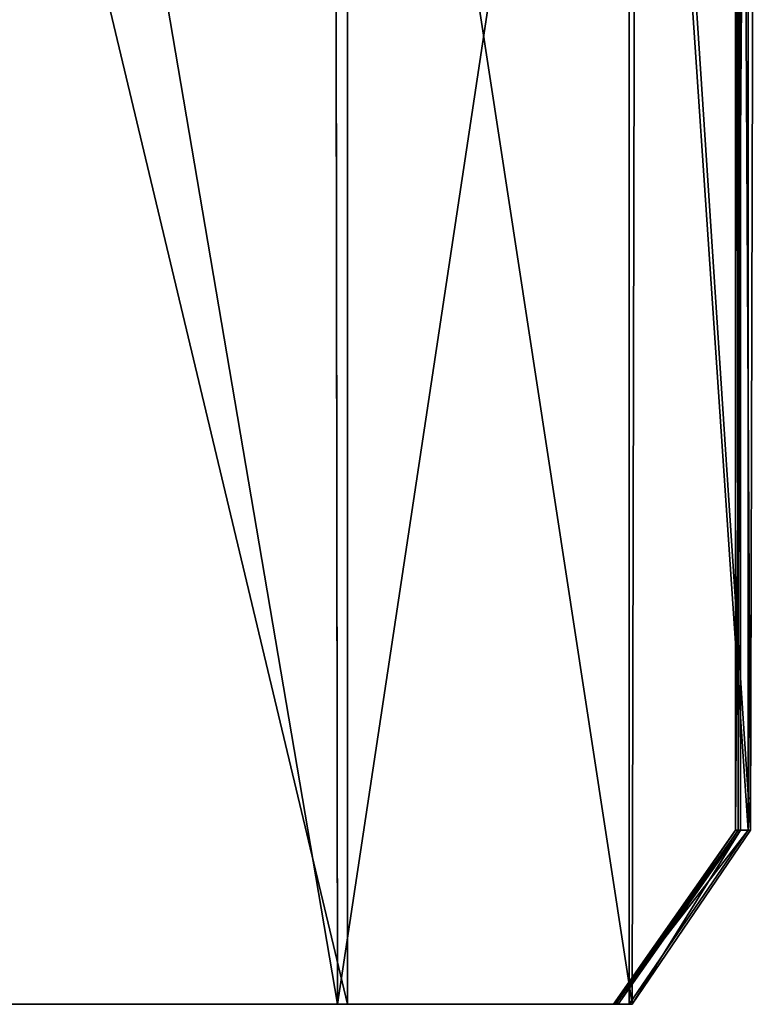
# Model space of a CAD drawing. Extents: x 0 to 35.8, y 0 to 27.5.
# Tile 93 of 256: x 20.48 to 20.704, y 0 to 0.3. Entities that reach past the tile are written whole.
import ezdxf

# ---------------------------------------------------------------- set-up
doc = ezdxf.new("R2010")
doc.units = 0
doc.header["$MEASUREMENT"] = 0
doc.layers.get('0').update_dxf_attribs({"color": 13, "linetype": 'CONTINUOUS'})
doc.layers.add('HDI8056C_KNOBS_-_3', color=252, linetype='CONTINUOUS')

# ---------------------------------------------------------------- blocks, each defined once
blk = doc.blocks.new('RGM8658UC_TRADECAD_V06_DXF')
at = {"layer": 'HDI8056C_KNOBS_-_3', "color": 0}
for p, q in [((20.6982, 0.6173, 3.4554), (20.6982, 0.053, 3.4808)), ((20.6982, 0.6173, 2.7191), (20.6982, 0.053, 2.7194)), ((20.6982, 0.053, 2.9868), (20.6982, 0.6173, 2.9858)), ((20.6982, 0.6173, 3.2064), (20.6982, 0.053, 3.2198)), ((20.6982, 0.6173, 3.4554), (20.6982, 0.053, 3.4808)), ((20.6982, 0.6173, 2.7191), (20.6982, 0.053, 2.7194)), ((20.6982, 0.053, 2.9868), (20.6982, 0.6173, 2.9858)), ((20.6982, 0.6173, 3.2064), (20.6982, 0.053, 3.2198)), ((20.6987, 0.6173, 2.488), (20.699, 0.053, 2.4889)), ((20.6987, 0.6173, 2.488), (20.699, 0.053, 2.4889)), ((20.6997, 0.053, 2.3072), (20.6997, 0.6152, 2.2701)), ((20.6997, 0.053, 2.3072), (20.6997, 0.6152, 2.2701)), ((20.702, 0.053, 3.7935), (20.7021, 0.6008, 3.8265)), ((20.702, 0.053, 3.7935), (20.7021, 0.6008, 3.8265)), ((20.7042, 0.6004, 2.0161), (20.7027, 0.053, 2.0275)), ((20.7042, 0.6004, 2.0161), (20.7027, 0.053, 2.0275)), ((20.5762, 0.59, 3.9217), (20.5771, 0, 3.9)), ((20.5762, 0.59, 3.9217), (20.5771, 0, 3.9)), ((20.6658, 0.5882, 3.897), (20.6658, 0, 3.881)), ((20.6658, 0.5882, 3.897), (20.6658, 0, 3.881)), ((20.6679, 0.5831, 1.9354), (20.6667, 0, 1.9379)), ((20.6679, 0.5831, 1.9354), (20.6667, 0, 1.9379)), ((20.5801, 0, 1.9139), (20.5801, 0.565, 1.9112)), ((20.5801, 0, 1.9139), (20.5801, 0.565, 1.9112)), ((20.6982, 0.053, 3.4808), (20.661, 0, 3.4808)), ((20.6982, 0.053, 2.7194), (20.661, 0, 2.7194)), ((20.661, 0, 2.9868), (20.6982, 0.053, 2.9868)), ((20.6982, 0.053, 3.2198), (20.661, 0, 3.2198)), ((20.6982, 0.053, 3.4808), (20.661, 0, 3.4808)), ((20.6982, 0.053, 2.7194), (20.661, 0, 2.7194)), ((20.661, 0, 2.9868), (20.6982, 0.053, 2.9868)), ((20.6982, 0.053, 3.2198), (20.661, 0, 3.2198)), ((20.6618, 0, 2.4889), (20.699, 0.053, 2.4889)), ((20.6618, 0, 2.4889), (20.699, 0.053, 2.4889)), ((20.6997, 0.053, 2.3072), (20.6625, 0, 2.3072)), ((20.6997, 0.053, 2.3072), (20.6625, 0, 2.3072)), ((20.6658, 0, 3.881), (20.702, 0.053, 3.7935)), ((20.6658, 0, 3.881), (20.702, 0.053, 3.7935)), ((20.7027, 0.053, 2.0275), (20.6667, 0, 1.9379)), ((20.7027, 0.053, 2.0275), (20.6667, 0, 1.9379)), ((20.6982, 0.053, 3.4808), (20.702, 0.053, 3.7935)), ((20.6982, 0.053, 2.7194), (20.6982, 0.053, 2.9868)), ((20.6982, 0.053, 3.2198), (20.6982, 0.053, 3.4808)), ((20.699, 0.053, 2.4889), (20.6982, 0.053, 2.7194)), ((20.6982, 0.053, 2.9868), (20.6982, 0.053, 3.2198)), ((20.6982, 0.053, 3.4808), (20.702, 0.053, 3.7935)), ((20.6982, 0.053, 2.7194), (20.6982, 0.053, 2.9868)), ((20.6982, 0.053, 3.2198), (20.6982, 0.053, 3.4808)), ((20.699, 0.053, 2.4889), (20.6982, 0.053, 2.7194)), ((20.6982, 0.053, 2.9868), (20.6982, 0.053, 3.2198)), ((20.699, 0.053, 2.4889), (20.6997, 0.053, 2.3072)), ((20.699, 0.053, 2.4889), (20.6997, 0.053, 2.3072)), ((20.7027, 0.053, 2.0275), (20.6997, 0.053, 2.3072)), ((20.7027, 0.053, 2.0275), (20.6997, 0.053, 2.3072)), ((20.5665, 0, 3.2225), (20.4469, 0, 3.2254)), ((20.4469, 0, 2.7162), (20.5647, 0, 2.7178)), ((20.5636, 0, 2.4807), (20.4469, 0, 2.4779)), ((20.5656, 0, 2.9868), (20.4469, 0, 2.9869)), ((20.5665, 0, 3.2225), (20.4469, 0, 3.2254)), ((20.4469, 0, 1.9034), (20.5801, 0, 1.9139)), ((20.5656, 0, 2.9868), (20.4469, 0, 2.9869)), ((20.4469, 0, 2.7162), (20.5647, 0, 2.7178)), ((20.4469, 0, 2.2888), (20.5672, 0, 2.2929)), ((20.4469, 0, 1.9034), (20.5801, 0, 1.9139)), ((20.4469, 0, 2.2888), (20.5672, 0, 2.2929)), ((20.5636, 0, 2.4807), (20.4469, 0, 2.4779)), ((20.4662, 0, 3.9103), (20.5771, 0, 3.9)), ((20.4662, 0, 3.9103), (20.5771, 0, 3.9)), ((20.4666, 0, 3.504), (20.5674, 0, 3.4935)), ((20.4666, 0, 3.504), (20.5674, 0, 3.4935)), ((20.5647, 0, 2.7178), (20.5636, 0, 2.4807)), ((20.6618, 0, 2.4889), (20.5636, 0, 2.4807)), ((20.5647, 0, 2.7178), (20.5636, 0, 2.4807)), ((20.5672, 0, 2.2929), (20.5636, 0, 2.4807)), ((20.6618, 0, 2.4889), (20.5636, 0, 2.4807)), ((20.5672, 0, 2.2929), (20.5636, 0, 2.4807)), ((20.661, 0, 2.7194), (20.5647, 0, 2.7178)), ((20.5647, 0, 2.7178), (20.5656, 0, 2.9868)), ((20.5647, 0, 2.7178), (20.5656, 0, 2.9868)), ((20.661, 0, 2.7194), (20.5647, 0, 2.7178)), ((20.661, 0, 2.9868), (20.5656, 0, 2.9868)), ((20.5656, 0, 2.9868), (20.5665, 0, 3.2225)), ((20.5656, 0, 2.9868), (20.5665, 0, 3.2225)), ((20.661, 0, 2.9868), (20.5656, 0, 2.9868)), ((20.5674, 0, 3.4935), (20.5665, 0, 3.2225)), ((20.661, 0, 3.2198), (20.5665, 0, 3.2225)), ((20.5674, 0, 3.4935), (20.5665, 0, 3.2225)), ((20.661, 0, 3.2198), (20.5665, 0, 3.2225)), ((20.5672, 0, 2.2929), (20.6625, 0, 2.3072)), ((20.5801, 0, 1.9139), (20.5672, 0, 2.2929)), ((20.5801, 0, 1.9139), (20.5672, 0, 2.2929)), ((20.5672, 0, 2.2929), (20.6625, 0, 2.3072)), ((20.5674, 0, 3.4935), (20.661, 0, 3.4808)), ((20.5674, 0, 3.4935), (20.661, 0, 3.4808)), ((20.5674, 0, 3.4935), (20.5771, 0, 3.9)), ((20.5674, 0, 3.4935), (20.5771, 0, 3.9)), ((20.5771, 0, 3.9), (20.6658, 0, 3.881)), ((20.5771, 0, 3.9), (20.6658, 0, 3.881)), ((20.6667, 0, 1.9379), (20.5801, 0, 1.9139)), ((20.6667, 0, 1.9379), (20.5801, 0, 1.9139)), ((20.661, 0, 3.4808), (20.661, 0, 3.2198)), ((20.661, 0, 3.2198), (20.661, 0, 2.9868)), ((20.6658, 0, 3.881), (20.661, 0, 3.4808)), ((20.661, 0, 2.9868), (20.661, 0, 2.7194)), ((20.661, 0, 2.7194), (20.6618, 0, 2.4889)), ((20.6658, 0, 3.881), (20.661, 0, 3.4808)), ((20.661, 0, 2.9868), (20.661, 0, 2.7194)), ((20.661, 0, 3.4808), (20.661, 0, 3.2198)), ((20.661, 0, 2.7194), (20.6618, 0, 2.4889)), ((20.661, 0, 3.2198), (20.661, 0, 2.9868)), ((20.6625, 0, 2.3072), (20.6618, 0, 2.4889)), ((20.6625, 0, 2.3072), (20.6618, 0, 2.4889)), ((20.6625, 0, 2.3072), (20.6667, 0, 1.9379)), ((20.6625, 0, 2.3072), (20.6667, 0, 1.9379))]:
    blk.add_line(p, q, dxfattribs=at)
at = {"layer": 'HDI8056C_KNOBS_-_3', "color": 252}
mesh = blk.add_polyface(dxfattribs=at)
corners = [(20.7021, 0.6008, 3.8265), (20.6982, 0.053, 3.4808), (20.702, 0.053, 3.7935), (20.6982, 0.6173, 3.4554)]
mesh.append_faces([[corners[k] for k in face] for face in [(0, 1, 2), (1, 0, 3)]], dxfattribs={"vtx0": -1, "color": 252})
mesh = blk.add_polyface(dxfattribs=at)
corners = [(20.6982, 0.6173, 2.9858), (20.6982, 0.053, 2.7194), (20.6982, 0.053, 2.9868), (20.6982, 0.6173, 2.7191)]
mesh.append_faces([[corners[k] for k in face] for face in [(0, 1, 2), (1, 0, 3)]], dxfattribs={"vtx0": -1, "color": 252})
mesh = blk.add_polyface(dxfattribs=at)
corners = [(20.6982, 0.6173, 3.4554), (20.6982, 0.053, 3.2198), (20.6982, 0.053, 3.4808), (20.6982, 0.6173, 3.2064)]
mesh.append_faces([[corners[k] for k in face] for face in [(0, 1, 2), (1, 0, 3)]], dxfattribs={"vtx0": -1, "color": 252})
mesh = blk.add_polyface(dxfattribs=at)
corners = [(20.6982, 0.6173, 2.7191), (20.699, 0.053, 2.4889), (20.6982, 0.053, 2.7194), (20.6987, 0.6173, 2.488)]
mesh.append_faces([[corners[k] for k in face] for face in [(0, 1, 2), (1, 0, 3)]], dxfattribs={"vtx0": -1, "color": 252})
mesh = blk.add_polyface(dxfattribs=at)
corners = [(20.6982, 0.6173, 3.2064), (20.6982, 0.053, 2.9868), (20.6982, 0.053, 3.2198), (20.6982, 0.6173, 2.9858)]
mesh.append_faces([[corners[k] for k in face] for face in [(0, 1, 2), (1, 0, 3)]], dxfattribs={"vtx0": -1, "color": 252})
mesh = blk.add_polyface(dxfattribs=at)
corners = [(20.6987, 0.6173, 2.488), (20.6997, 0.053, 2.3072), (20.699, 0.053, 2.4889), (20.6997, 0.6152, 2.2701)]
mesh.append_faces([[corners[k] for k in face] for face in [(0, 1, 2), (1, 0, 3)]], dxfattribs={"vtx0": -1, "color": 252})
mesh = blk.add_polyface(dxfattribs=at)
corners = [(20.6997, 0.6152, 2.2701), (20.7027, 0.053, 2.0275), (20.6997, 0.053, 2.3072), (20.7042, 0.6004, 2.0161)]
mesh.append_faces([[corners[k] for k in face] for face in [(0, 1, 2), (1, 0, 3)]], dxfattribs={"vtx0": -1, "color": 252})
mesh = blk.add_polyface(dxfattribs=at)
corners = [(20.7021, 0.6008, 3.8265), (20.702, 0.053, 3.7935), (20.6658, 0.5882, 3.897)]
mesh.append_faces([[corners[k] for k in face] for face in [(0, 1, 2)]], dxfattribs={"color": 252})
mesh = blk.add_polyface(dxfattribs=at)
corners = [(20.7042, 0.6004, 2.0161), (20.6679, 0.5831, 1.9354), (20.7027, 0.053, 2.0275)]
mesh.append_faces([[corners[k] for k in face] for face in [(0, 1, 2)]], dxfattribs={"color": 252})
mesh = blk.add_polyface(dxfattribs=at)
corners = [(20.4752, 0.5989, 3.932), (20.5771, 0, 3.9), (20.4662, 0, 3.9103), (20.5762, 0.59, 3.9217)]
mesh.append_faces([[corners[k] for k in face] for face in [(0, 1, 2), (1, 0, 3)]], dxfattribs={"vtx0": -1, "color": 252})
mesh = blk.add_polyface(dxfattribs=at)
corners = [(20.6658, 0.5882, 3.897), (20.5771, 0, 3.9), (20.5762, 0.59, 3.9217)]
mesh.append_faces([[corners[k] for k in face] for face in [(0, 1, 2)]], dxfattribs={"color": 252})
mesh = blk.add_polyface(dxfattribs=at)
corners = [(20.6658, 0, 3.881), (20.5771, 0, 3.9), (20.6658, 0.5882, 3.897)]
mesh.append_faces([[corners[k] for k in face] for face in [(0, 1, 2)]], dxfattribs={"color": 252})
mesh = blk.add_polyface(dxfattribs=at)
corners = [(20.6658, 0.5882, 3.897), (20.702, 0.053, 3.7935), (20.6658, 0, 3.881)]
mesh.append_faces([[corners[k] for k in face] for face in [(0, 1, 2)]], dxfattribs={"color": 252})
mesh = blk.add_polyface(dxfattribs=at)
corners = [(20.6667, 0, 1.9379), (20.5801, 0.565, 1.9112), (20.5801, 0, 1.9139), (20.6679, 0.5831, 1.9354)]
mesh.append_faces([[corners[k] for k in face] for face in [(0, 1, 2), (1, 0, 3)]], dxfattribs={"vtx0": -1, "color": 252})
mesh = blk.add_polyface(dxfattribs=at)
corners = [(20.6679, 0.5831, 1.9354), (20.6667, 0, 1.9379), (20.7027, 0.053, 2.0275)]
mesh.append_faces([[corners[k] for k in face] for face in [(0, 1, 2)]], dxfattribs={"color": 252})
mesh = blk.add_polyface(dxfattribs=at)
corners = [(20.5801, 0, 1.9139), (20.4469, 0.5578, 1.9006), (20.4469, 0, 1.9034), (20.5801, 0.565, 1.9112)]
mesh.append_faces([[corners[k] for k in face] for face in [(0, 1, 2), (1, 0, 3)]], dxfattribs={"vtx0": -1, "color": 252})
mesh = blk.add_polyface(dxfattribs=at)
corners = [(20.702, 0.053, 3.7935), (20.661, 0, 3.4808), (20.6658, 0, 3.881), (20.6982, 0.053, 3.4808)]
mesh.append_faces([[corners[k] for k in face] for face in [(0, 1, 2), (1, 0, 3)]], dxfattribs={"vtx0": -1, "color": 252})
mesh = blk.add_polyface(dxfattribs=at)
corners = [(20.6982, 0.053, 2.9868), (20.661, 0, 2.7194), (20.661, 0, 2.9868), (20.6982, 0.053, 2.7194)]
mesh.append_faces([[corners[k] for k in face] for face in [(0, 1, 2), (1, 0, 3)]], dxfattribs={"vtx0": -1, "color": 252})
mesh = blk.add_polyface(dxfattribs=at)
corners = [(20.6982, 0.053, 3.4808), (20.661, 0, 3.2198), (20.661, 0, 3.4808), (20.6982, 0.053, 3.2198)]
mesh.append_faces([[corners[k] for k in face] for face in [(0, 1, 2), (1, 0, 3)]], dxfattribs={"vtx0": -1, "color": 252})
mesh = blk.add_polyface(dxfattribs=at)
corners = [(20.6982, 0.053, 2.7194), (20.6618, 0, 2.4889), (20.661, 0, 2.7194), (20.699, 0.053, 2.4889)]
mesh.append_faces([[corners[k] for k in face] for face in [(0, 1, 2), (1, 0, 3)]], dxfattribs={"vtx0": -1, "color": 252})
mesh = blk.add_polyface(dxfattribs=at)
corners = [(20.6982, 0.053, 3.2198), (20.661, 0, 2.9868), (20.661, 0, 3.2198), (20.6982, 0.053, 2.9868)]
mesh.append_faces([[corners[k] for k in face] for face in [(0, 1, 2), (1, 0, 3)]], dxfattribs={"vtx0": -1, "color": 252})
mesh = blk.add_polyface(dxfattribs=at)
corners = [(20.699, 0.053, 2.4889), (20.6625, 0, 2.3072), (20.6618, 0, 2.4889), (20.6997, 0.053, 2.3072)]
mesh.append_faces([[corners[k] for k in face] for face in [(0, 1, 2), (1, 0, 3)]], dxfattribs={"vtx0": -1, "color": 252})
mesh = blk.add_polyface(dxfattribs=at)
corners = [(20.6997, 0.053, 2.3072), (20.6667, 0, 1.9379), (20.6625, 0, 2.3072), (20.7027, 0.053, 2.0275)]
mesh.append_faces([[corners[k] for k in face] for face in [(0, 1, 2), (1, 0, 3)]], dxfattribs={"vtx0": -1, "color": 252})
mesh = blk.add_polyface(dxfattribs=at)
corners = [(20.4469, 0, 3.2254), (20.5674, 0, 3.4935), (20.5665, 0, 3.2225), (20.4666, 0, 3.504)]
mesh.append_faces([[corners[k] for k in face] for face in [(0, 1, 2), (1, 0, 3)]], dxfattribs={"vtx0": -1, "color": 252})
mesh = blk.add_polyface(dxfattribs=at)
corners = [(20.4469, 0, 2.7162), (20.5636, 0, 2.4807), (20.4469, 0, 2.4779), (20.5647, 0, 2.7178)]
mesh.append_faces([[corners[k] for k in face] for face in [(0, 1, 2), (1, 0, 3)]], dxfattribs={"vtx0": -1, "color": 252})
mesh = blk.add_polyface(dxfattribs=at)
corners = [(20.4469, 0, 2.9869), (20.5665, 0, 3.2225), (20.5656, 0, 2.9868), (20.4469, 0, 3.2254)]
mesh.append_faces([[corners[k] for k in face] for face in [(0, 1, 2), (1, 0, 3)]], dxfattribs={"vtx0": -1, "color": 252})
mesh = blk.add_polyface(dxfattribs=at)
corners = [(20.4469, 0, 2.9869), (20.5647, 0, 2.7178), (20.4469, 0, 2.7162), (20.5656, 0, 2.9868)]
mesh.append_faces([[corners[k] for k in face] for face in [(0, 1, 2), (1, 0, 3)]], dxfattribs={"vtx0": -1, "color": 252})
mesh = blk.add_polyface(dxfattribs=at)
corners = [(20.4469, 0, 2.2888), (20.5801, 0, 1.9139), (20.4469, 0, 1.9034), (20.5672, 0, 2.2929)]
mesh.append_faces([[corners[k] for k in face] for face in [(0, 1, 2), (1, 0, 3)]], dxfattribs={"vtx0": -1, "color": 252})
mesh = blk.add_polyface(dxfattribs=at)
corners = [(20.4469, 0, 2.4779), (20.5672, 0, 2.2929), (20.4469, 0, 2.2888), (20.5636, 0, 2.4807)]
mesh.append_faces([[corners[k] for k in face] for face in [(0, 1, 2), (1, 0, 3)]], dxfattribs={"vtx0": -1, "color": 252})
mesh = blk.add_polyface(dxfattribs=at)
corners = [(20.4666, 0, 3.504), (20.5771, 0, 3.9), (20.5674, 0, 3.4935), (20.4662, 0, 3.9103)]
mesh.append_faces([[corners[k] for k in face] for face in [(0, 1, 2), (1, 0, 3)]], dxfattribs={"vtx0": -1, "color": 252})
mesh = blk.add_polyface(dxfattribs=at)
corners = [(20.5647, 0, 2.7178), (20.6618, 0, 2.4889), (20.5636, 0, 2.4807), (20.661, 0, 2.7194)]
mesh.append_faces([[corners[k] for k in face] for face in [(0, 1, 2), (1, 0, 3)]], dxfattribs={"vtx0": -1, "color": 252})
mesh = blk.add_polyface(dxfattribs=at)
corners = [(20.5636, 0, 2.4807), (20.6625, 0, 2.3072), (20.5672, 0, 2.2929), (20.6618, 0, 2.4889)]
mesh.append_faces([[corners[k] for k in face] for face in [(0, 1, 2), (1, 0, 3)]], dxfattribs={"vtx0": -1, "color": 252})
mesh = blk.add_polyface(dxfattribs=at)
corners = [(20.5656, 0, 2.9868), (20.661, 0, 2.7194), (20.5647, 0, 2.7178), (20.661, 0, 2.9868)]
mesh.append_faces([[corners[k] for k in face] for face in [(0, 1, 2), (1, 0, 3)]], dxfattribs={"vtx0": -1, "color": 252})
mesh = blk.add_polyface(dxfattribs=at)
corners = [(20.5665, 0, 3.2225), (20.661, 0, 2.9868), (20.5656, 0, 2.9868), (20.661, 0, 3.2198)]
mesh.append_faces([[corners[k] for k in face] for face in [(0, 1, 2), (1, 0, 3)]], dxfattribs={"vtx0": -1, "color": 252})
mesh = blk.add_polyface(dxfattribs=at)
corners = [(20.5665, 0, 3.2225), (20.661, 0, 3.4808), (20.661, 0, 3.2198), (20.5674, 0, 3.4935)]
mesh.append_faces([[corners[k] for k in face] for face in [(0, 1, 2), (1, 0, 3)]], dxfattribs={"vtx0": -1, "color": 252})
mesh = blk.add_polyface(dxfattribs=at)
corners = [(20.5672, 0, 2.2929), (20.6667, 0, 1.9379), (20.5801, 0, 1.9139), (20.6625, 0, 2.3072)]
mesh.append_faces([[corners[k] for k in face] for face in [(0, 1, 2), (1, 0, 3)]], dxfattribs={"vtx0": -1, "color": 252})
mesh = blk.add_polyface(dxfattribs=at)
corners = [(20.5674, 0, 3.4935), (20.6658, 0, 3.881), (20.661, 0, 3.4808), (20.5771, 0, 3.9)]
mesh.append_faces([[corners[k] for k in face] for face in [(0, 1, 2), (1, 0, 3)]], dxfattribs={"vtx0": -1, "color": 252})

msp = doc.modelspace()

# ---------------------------------------------------------------- block references
at = {"color": 0}
msp.add_blockref('RGM8658UC_TRADECAD_V06_DXF', (0, 0), dxfattribs=at)

doc.saveas('drawing.dxf')
